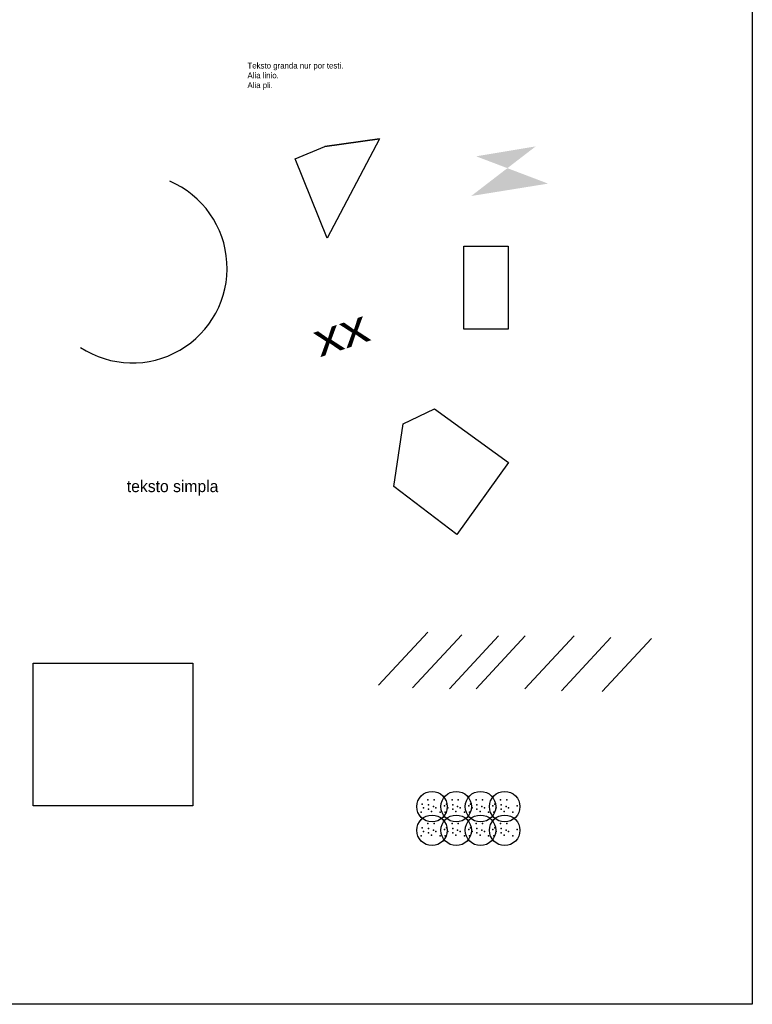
# Model space of a CAD drawing. Header units: millimetres. Extents: x -2750778 to 731427, y -1983468 to 1712338.
# Tile 9 of 10: x 4968 to 11212, y -3065 to 5320. Entities that reach past the tile are written whole.
import ezdxf
from ezdxf.enums import TextEntityAlignment as Align

# ---------------------------------------------------------------- set-up
doc = ezdxf.new("R2010")
doc.units = ezdxf.units.MM
doc.layers.add('Tavolo 2', color=2, linetype='Continuous')
doc.layers.add('Tavolo 3', color=4, linetype='Continuous')

# ---------------------------------------------------------------- blocks, each defined once
blk = doc.blocks.new('CIRKLO_PUNKTOJ')
at = {"layer": 'Tavolo 3'}
blk.add_circle((0, 0), 130, dxfattribs=at)
for p in [(-83.8, 22.4), (-35.4, 58.2), (-30.1, 16.2), (11.9, 0.4), (17.2, 58.2), (106.5, 5.7), (-93.1, -46.8), (-72.1, -10.1), (-30.1, -20.6), (-3.8, -41.6), (32.9, -10.1), (69.7, -46.8)]:
    blk.add_point(p, dxfattribs=at)

msp = doc.modelspace()

# ---------------------------------------------------------------- linework, layer by layer
at = {"layer": 'Tavolo 2'}
msp.add_lwpolyline([(8752.364, 3390.766), (9130.411, 3390.766), (9130.411, 2685.642), (8752.364, 2685.642)], close=True, dxfattribs=at)
at = {"layer": 'Tavolo 3'}
for p, q in [((8445.647, 104.678), (8025.994, -346.896)), ((8735.804, 81.17), (8316.151, -370.404)), ((9049.488, 73.334), (8629.834, -378.24)), ((9276.908, 73.334), (8857.255, -378.24)), ((9692.538, 73.334), (9272.885, -378.24)), ((10006.222, 57.663), (9586.568, -393.911)), ((10351.273, 49.827), (9931.62, -401.747))]:
    msp.add_line(p, q, dxfattribs=at)
for points in [[(-3088.145, 5441.204), (11211.63, 5441.204), (11211.63, -3064.577), (-3088.145, -3064.577)], [(8503.411, 2005.485), (9133.759, 1548.847), (8692.515, 934.749), (8156.72, 1344.148), (8235.513, 1879.516)], [(5082.693, -160.817), (6444.578, -160.817), (6444.578, -1374.502), (5082.693, -1374.502)]]:
    msp.add_lwpolyline(points, close=True, dxfattribs=at)
msp.add_arc((5929.404, 3203.807), 806.601, 236.7056812, 66.7647623, dxfattribs=at)
msp.add_solid([(8858.216, 4156.523), (9365.54, 4241.03), (9471.233, 3924.128), (8815.939, 3818.494)], dxfattribs=at)

# ---------------------------------------------------------------- block references
for p in [(8482.031, -1381.341), (8688.507, -1381.341), (8894.984, -1381.341), (9101.461, -1381.341), (8482.031, -1582.968), (8688.507, -1582.968), (8894.984, -1582.968), (9101.461, -1582.968)]:
    msp.add_blockref('CIRKLO_PUNKTOJ', p, dxfattribs=at)

# ---------------------------------------------------------------- texts
msp.add_text('xx', height=280.7367, rotation=18.4254565, dxfattribs=at).set_placement((7526.492, 2445.251), (7970.4, 2593.139), align=Align.ALIGNED)
msp.add_text('teksto simpla', height=100, dxfattribs=at).set_placement((5881.253, 1296.905))
at = {"layer": 'Tavolo 3', "insert": (6909.324, 4954.118), "char_height": 50, "width": 1465.76528, "attachment_point": 1}
msp.add_mtext('Teksto granda nur por testi.\\PAlia linio.\\PAlia pli.', dxfattribs=at)

# ---------------------------------------------------------------- meshes
at = {"layer": 'Tavolo 3'}
mesh = msp.add_polyface(dxfattribs=at)
corners = [(7589.907, 3459.338), (7780.154, 3881.875), (8033.816, 4304.411), (7568.769, 4241.03), (7315.107, 4135.396), (8160.646, 4219.904)]
mesh.append_faces([[corners[k] for k in face] for face in [(1,), (2, 3), (0, 4, 3, 2)]])

doc.saveas('drawing.dxf')
